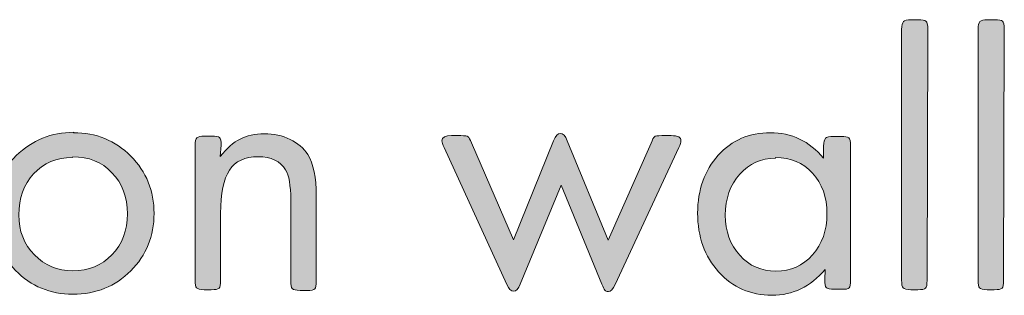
# Model space of a CAD drawing. Header units: inches. Extents: x -2076 to 2647, y -1805 to 2585.
# Tile 4 of 24: x -1341 to -1106, y -493 to -427. Entities that reach past the tile are written whole.
import ezdxf

# ---------------------------------------------------------------- set-up
doc = ezdxf.new("R2010")
doc.units = ezdxf.units.IN
doc.header["$MEASUREMENT"] = 0

# ---------------------------------------------------------------- blocks, each defined once
blk = doc.blocks.new('block 417')
at = {"true_color": 0xffffff}
h = blk.add_hatch(color=7, dxfattribs=at)
h.dxf.hatch_style = 2
edge = h.paths.add_edge_path()
edge.add_spline(control_points=[(-1124.44, -489.16), (-1124.44, -490.13), (-1124.52, -490.74), (-1124.79, -491.01), (-1125.05, -491.27), (-1125.67, -491.36), (-1126.64, -491.36), (-1126.64, -491.36), (-1128.32, -491.36), (-1128.32, -491.36), (-1129.29, -491.36), (-1129.9, -491.18), (-1130.17, -490.92), (-1130.43, -490.66), (-1130.52, -490.04), (-1130.52, -489.07), (-1130.52, -489.07), (-1130.52, -429.36), (-1130.52, -429.36), (-1130.52, -428.39), (-1130.34, -427.77), (-1130.08, -427.51), (-1129.82, -427.24), (-1129.2, -427.07), (-1128.23, -427.07), (-1128.23, -427.07), (-1126.55, -427.07), (-1126.55, -427.07), (-1125.58, -427.07), (-1124.96, -427.16), (-1124.7, -427.42), (-1124.44, -427.68), (-1124.26, -428.3), (-1124.26, -429.27), (-1124.26, -429.27), (-1124.44, -489.16), (-1124.44, -489.16)], knot_values=[0, 0, 0, 0, 1, 1, 1, 2, 2, 2, 3, 3, 3, 4, 4, 4, 5, 5, 5, 6, 6, 6, 7, 7, 7, 8, 8, 8, 9, 9, 9, 10, 10, 10, 11, 11, 11, 12, 12, 12, 12], degree=3, periodic=1)
h = blk.add_hatch(color=7, dxfattribs=at)
h.dxf.hatch_style = 2
edge = h.paths.add_edge_path()
edge.add_spline(control_points=[(-1106.18, -489.16), (-1106.18, -490.13), (-1106.27, -490.74), (-1106.53, -491.01), (-1106.8, -491.27), (-1107.42, -491.36), (-1108.39, -491.36), (-1108.39, -491.36), (-1110.06, -491.36), (-1110.06, -491.36), (-1111.03, -491.36), (-1111.65, -491.18), (-1111.91, -490.92), (-1112.18, -490.66), (-1112.27, -490.04), (-1112.27, -489.07), (-1112.27, -489.07), (-1112.27, -429.36), (-1112.27, -429.36), (-1112.27, -428.39), (-1112.09, -427.77), (-1111.83, -427.51), (-1111.56, -427.24), (-1110.94, -427.07), (-1109.97, -427.07), (-1109.97, -427.07), (-1108.3, -427.07), (-1108.3, -427.07), (-1107.33, -427.07), (-1106.71, -427.16), (-1106.45, -427.42), (-1106.18, -427.68), (-1106, -428.3), (-1106, -429.27), (-1106, -429.27), (-1106.18, -489.16), (-1106.18, -489.16)], knot_values=[0, 0, 0, 0, 1, 1, 1, 2, 2, 2, 3, 3, 3, 4, 4, 4, 5, 5, 5, 6, 6, 6, 7, 7, 7, 8, 8, 8, 9, 9, 9, 10, 10, 10, 11, 11, 11, 12, 12, 12, 12], degree=3, periodic=1)
h = blk.add_hatch(color=7, dxfattribs=at)
h.dxf.hatch_style = 2
edge = h.paths.add_edge_path()
edge.add_spline(control_points=[(-1328.16, -453.97), (-1322.78, -453.97), (-1318.2, -455.82), (-1314.49, -459.52), (-1310.79, -463.23), (-1308.94, -467.81), (-1308.94, -473.19), (-1308.94, -478.57), (-1310.79, -483.16), (-1314.49, -486.86), (-1318.2, -490.57), (-1322.78, -492.42), (-1328.34, -492.42), (-1333.72, -492.42), (-1338.31, -490.57), (-1342.01, -486.77), (-1345.71, -482.98), (-1347.57, -478.31), (-1347.57, -472.75), (-1347.57, -467.55), (-1345.63, -463.14), (-1341.83, -459.43), (-1338.04, -455.73), (-1333.46, -453.88), (-1328.08, -453.88), (-1328.08, -453.88), (-1328.16, -453.97), (-1328.16, -453.97)], knot_values=[0, 0, 0, 0, 1, 1, 1, 2, 2, 2, 3, 3, 3, 4, 4, 4, 5, 5, 5, 6, 6, 6, 7, 7, 7, 8, 8, 8, 9, 9, 9, 9], degree=3, periodic=1)
edge = h.paths.add_edge_path()
edge.add_spline(control_points=[(-1328.43, -459.88), (-1332.22, -459.88), (-1335.31, -461.2), (-1337.69, -463.76), (-1340.07, -466.31), (-1341.22, -469.58), (-1341.22, -473.55), (-1341.22, -477.34), (-1339.98, -480.51), (-1337.51, -483.07), (-1335.04, -485.63), (-1331.96, -486.86), (-1328.34, -486.86), (-1324.55, -486.86), (-1321.46, -485.63), (-1318.99, -483.07), (-1316.52, -480.51), (-1315.29, -477.25), (-1315.29, -473.28), (-1315.29, -469.31), (-1316.52, -466.05), (-1318.99, -463.49), (-1321.46, -460.93), (-1324.55, -459.7), (-1328.34, -459.7), (-1328.34, -459.7), (-1328.43, -459.88), (-1328.43, -459.88)], knot_values=[0, 0, 0, 0, 1, 1, 1, 2, 2, 2, 3, 3, 3, 4, 4, 4, 5, 5, 5, 6, 6, 6, 7, 7, 7, 8, 8, 8, 9, 9, 9, 9], degree=3, periodic=1)
h = blk.add_hatch(color=7, dxfattribs=at)
h.dxf.hatch_style = 2
edge = h.paths.add_edge_path()
edge.add_spline(control_points=[(-1293.15, -459.61), (-1291.56, -457.67), (-1289.98, -456.26), (-1288.39, -455.47), (-1286.8, -454.67), (-1284.86, -454.23), (-1282.57, -454.23), (-1280.36, -454.23), (-1278.33, -454.67), (-1276.48, -455.55), (-1274.63, -456.44), (-1273.22, -457.67), (-1272.25, -459.17), (-1270.93, -461.37), (-1270.22, -464.64), (-1270.22, -468.96), (-1270.22, -468.96), (-1270.22, -489.33), (-1270.22, -489.33), (-1270.22, -490.3), (-1270.31, -490.92), (-1270.57, -491.18), (-1270.84, -491.45), (-1271.45, -491.54), (-1272.42, -491.54), (-1272.42, -491.54), (-1274.1, -491.54), (-1274.1, -491.54), (-1275.07, -491.54), (-1275.69, -491.36), (-1275.95, -491.1), (-1276.22, -490.83), (-1276.31, -490.21), (-1276.31, -489.24), (-1276.31, -489.24), (-1276.31, -469.93), (-1276.31, -469.93), (-1276.31, -466.49), (-1276.75, -464.11), (-1277.54, -462.79), (-1278.77, -460.76), (-1280.98, -459.7), (-1284.07, -459.7), (-1287.24, -459.7), (-1289.53, -460.76), (-1290.95, -462.87), (-1292.36, -464.99), (-1293.06, -468.43), (-1293.06, -473.19), (-1293.06, -473.19), (-1293.06, -489.16), (-1293.06, -489.16), (-1293.06, -490.13), (-1293.15, -490.74), (-1293.42, -491.01), (-1293.68, -491.27), (-1294.3, -491.36), (-1295.27, -491.36), (-1295.27, -491.36), (-1296.94, -491.36), (-1296.94, -491.36), (-1297.91, -491.36), (-1298.53, -491.18), (-1298.79, -490.92), (-1299.06, -490.66), (-1299.15, -490.04), (-1299.15, -489.07), (-1299.15, -489.07), (-1299.15, -457.05), (-1299.15, -457.05), (-1299.15, -456.08), (-1298.97, -455.47), (-1298.71, -455.2), (-1298.44, -454.94), (-1297.82, -454.76), (-1296.85, -454.76), (-1296.85, -454.76), (-1295.18, -454.76), (-1295.18, -454.76), (-1294.21, -454.76), (-1293.59, -454.85), (-1293.33, -455.11), (-1293.06, -455.38), (-1292.89, -455.99), (-1292.89, -456.97), (-1292.89, -456.97), (-1293.15, -459.61), (-1293.15, -459.61)], knot_values=[0, 0, 0, 0, 1, 1, 1, 2, 2, 2, 3, 3, 3, 4, 4, 4, 5, 5, 5, 6, 6, 6, 7, 7, 7, 8, 8, 8, 9, 9, 9, 10, 10, 10, 11, 11, 11, 12, 12, 12, 13, 13, 13, 14, 14, 14, 15, 15, 15, 16, 16, 16, 17, 17, 17, 18, 18, 18, 19, 19, 19, 20, 20, 20, 21, 21, 21, 22, 22, 22, 23, 23, 23, 24, 24, 24, 25, 25, 25, 26, 26, 26, 27, 27, 27, 28, 28, 28, 29, 29, 29, 29], degree=3, periodic=1)
h = blk.add_hatch(color=7, dxfattribs=at)
h.dxf.hatch_style = 2
edge = h.paths.add_edge_path()
edge.add_spline(control_points=[(-1213.6, -455.91), (-1213.07, -454.76), (-1212.54, -454.14), (-1212.01, -454.14), (-1211.31, -454.14), (-1210.78, -454.76), (-1210.34, -455.91), (-1210.34, -455.91), (-1200.55, -479.54), (-1200.55, -479.54), (-1200.55, -479.54), (-1190.32, -456.44), (-1190.32, -456.44), (-1189.96, -455.64), (-1189.7, -455.11), (-1189.52, -454.94), (-1189.35, -454.76), (-1188.73, -454.67), (-1187.76, -454.67), (-1187.76, -454.67), (-1185.55, -454.67), (-1185.55, -454.67), (-1183.88, -454.67), (-1183.08, -455.11), (-1183.17, -455.91), (-1183.17, -456.26), (-1183.35, -456.79), (-1183.7, -457.49), (-1183.7, -457.49), (-1198.87, -490.13), (-1198.87, -490.13), (-1199.4, -491.27), (-1199.93, -491.8), (-1200.46, -491.8), (-1200.9, -491.8), (-1201.16, -491.71), (-1201.34, -491.45), (-1201.52, -491.18), (-1201.78, -490.74), (-1202.05, -490.04), (-1202.05, -490.04), (-1211.75, -466.49), (-1211.75, -466.49), (-1211.75, -466.49), (-1221.54, -490.04), (-1221.54, -490.04), (-1221.98, -491.18), (-1222.51, -491.71), (-1223.12, -491.71), (-1223.74, -491.71), (-1224.27, -491.18), (-1224.71, -490.13), (-1224.71, -490.13), (-1239.71, -457.49), (-1239.71, -457.49), (-1240.06, -456.79), (-1240.23, -456.26), (-1240.23, -455.91), (-1240.23, -455.11), (-1239.44, -454.67), (-1237.94, -454.67), (-1237.94, -454.67), (-1235.74, -454.67), (-1235.74, -454.67), (-1234.77, -454.67), (-1234.15, -454.76), (-1233.97, -454.94), (-1233.8, -455.11), (-1233.53, -455.55), (-1233.18, -456.35), (-1233.18, -456.35), (-1223.12, -479.45), (-1223.12, -479.45), (-1223.12, -479.45), (-1213.6, -455.91), (-1213.6, -455.91)], knot_values=[0, 0, 0, 0, 1, 1, 1, 2, 2, 2, 3, 3, 3, 4, 4, 4, 5, 5, 5, 6, 6, 6, 7, 7, 7, 8, 8, 8, 9, 9, 9, 10, 10, 10, 11, 11, 11, 12, 12, 12, 13, 13, 13, 14, 14, 14, 15, 15, 15, 16, 16, 16, 17, 17, 17, 18, 18, 18, 19, 19, 19, 20, 20, 20, 21, 21, 21, 22, 22, 22, 23, 23, 23, 24, 24, 24, 25, 25, 25, 25], degree=3, periodic=1)
h = blk.add_hatch(color=7, dxfattribs=at)
h.dxf.hatch_style = 2
edge = h.paths.add_edge_path()
edge.add_spline(control_points=[(-1148.78, -486.51), (-1152.22, -490.66), (-1156.45, -492.68), (-1161.48, -492.68), (-1166.59, -492.68), (-1170.82, -490.83), (-1174.18, -487.13), (-1177.53, -483.42), (-1179.2, -478.75), (-1179.2, -473.1), (-1179.2, -467.55), (-1177.53, -462.96), (-1174.26, -459.35), (-1171, -455.73), (-1166.86, -453.97), (-1161.83, -453.97), (-1156.8, -453.97), (-1152.57, -455.99), (-1149.13, -460.05), (-1149.13, -460.05), (-1149.13, -457.14), (-1149.13, -457.14), (-1149.13, -456.17), (-1148.95, -455.55), (-1148.69, -455.29), (-1148.42, -455.02), (-1147.72, -454.85), (-1146.66, -454.85), (-1146.66, -454.85), (-1144.98, -454.85), (-1144.98, -454.85), (-1144.01, -454.85), (-1143.4, -454.94), (-1143.13, -455.2), (-1142.87, -455.47), (-1142.69, -456.08), (-1142.69, -457.05), (-1142.69, -457.05), (-1142.69, -489.07), (-1142.69, -489.07), (-1142.69, -490.04), (-1142.78, -490.66), (-1143.04, -490.92), (-1143.31, -491.18), (-1143.93, -491.27), (-1144.9, -491.27), (-1144.9, -491.27), (-1146.57, -491.27), (-1146.57, -491.27), (-1147.63, -491.27), (-1148.25, -491.1), (-1148.51, -490.83), (-1148.78, -490.57), (-1148.86, -489.95), (-1148.86, -488.98), (-1148.86, -488.98), (-1148.78, -486.51), (-1148.78, -486.51)], knot_values=[0, 0, 0, 0, 1, 1, 1, 2, 2, 2, 3, 3, 3, 4, 4, 4, 5, 5, 5, 6, 6, 6, 7, 7, 7, 8, 8, 8, 9, 9, 9, 10, 10, 10, 11, 11, 11, 12, 12, 12, 13, 13, 13, 14, 14, 14, 15, 15, 15, 16, 16, 16, 17, 17, 17, 18, 18, 18, 19, 19, 19, 19], degree=3, periodic=1)
edge = h.paths.add_edge_path()
edge.add_spline(control_points=[(-1160.59, -460.05), (-1164.03, -460.05), (-1166.86, -461.29), (-1169.15, -463.84), (-1171.44, -466.4), (-1172.59, -469.67), (-1172.59, -473.63), (-1172.59, -477.43), (-1171.44, -480.6), (-1169.15, -483.16), (-1166.86, -485.72), (-1163.95, -486.95), (-1160.51, -486.95), (-1156.98, -486.95), (-1154.07, -485.63), (-1151.77, -483.07), (-1149.48, -480.51), (-1148.34, -477.25), (-1148.34, -473.28), (-1148.34, -469.31), (-1149.48, -466.05), (-1151.77, -463.58), (-1154.07, -461.11), (-1156.98, -459.88), (-1160.59, -459.88), (-1160.59, -459.88), (-1160.59, -460.05), (-1160.59, -460.05)], knot_values=[0, 0, 0, 0, 1, 1, 1, 2, 2, 2, 3, 3, 3, 4, 4, 4, 5, 5, 5, 6, 6, 6, 7, 7, 7, 8, 8, 8, 9, 9, 9, 9], degree=3, periodic=1)
at = {"lineweight": 0}
for points, knots in [([(-1124.44, -489.16), (-1124.44, -490.13), (-1124.52, -490.74), (-1124.79, -491.01), (-1125.05, -491.27), (-1125.67, -491.36), (-1126.64, -491.36), (-1126.64, -491.36), (-1128.32, -491.36), (-1128.32, -491.36), (-1129.29, -491.36), (-1129.9, -491.18), (-1130.17, -490.92), (-1130.43, -490.66), (-1130.52, -490.04), (-1130.52, -489.07), (-1130.52, -489.07), (-1130.52, -429.36), (-1130.52, -429.36), (-1130.52, -428.39), (-1130.34, -427.77), (-1130.08, -427.51), (-1129.82, -427.24), (-1129.2, -427.07), (-1128.23, -427.07), (-1128.23, -427.07), (-1126.55, -427.07), (-1126.55, -427.07), (-1125.58, -427.07), (-1124.96, -427.16), (-1124.7, -427.42), (-1124.44, -427.68), (-1124.26, -428.3), (-1124.26, -429.27), (-1124.26, -429.27), (-1124.44, -489.16), (-1124.44, -489.16)], [0, 0, 0, 0, 1, 1, 1, 2, 2, 2, 3, 3, 3, 4, 4, 4, 5, 5, 5, 6, 6, 6, 7, 7, 7, 8, 8, 8, 9, 9, 9, 10, 10, 10, 11, 11, 11, 12, 12, 12, 12]), ([(-1106.18, -489.16), (-1106.18, -490.13), (-1106.27, -490.74), (-1106.53, -491.01), (-1106.8, -491.27), (-1107.42, -491.36), (-1108.39, -491.36), (-1108.39, -491.36), (-1110.06, -491.36), (-1110.06, -491.36), (-1111.03, -491.36), (-1111.65, -491.18), (-1111.91, -490.92), (-1112.18, -490.66), (-1112.27, -490.04), (-1112.27, -489.07), (-1112.27, -489.07), (-1112.27, -429.36), (-1112.27, -429.36), (-1112.27, -428.39), (-1112.09, -427.77), (-1111.83, -427.51), (-1111.56, -427.24), (-1110.94, -427.07), (-1109.97, -427.07), (-1109.97, -427.07), (-1108.3, -427.07), (-1108.3, -427.07), (-1107.33, -427.07), (-1106.71, -427.16), (-1106.45, -427.42), (-1106.18, -427.68), (-1106, -428.3), (-1106, -429.27), (-1106, -429.27), (-1106.18, -489.16), (-1106.18, -489.16)], [0, 0, 0, 0, 1, 1, 1, 2, 2, 2, 3, 3, 3, 4, 4, 4, 5, 5, 5, 6, 6, 6, 7, 7, 7, 8, 8, 8, 9, 9, 9, 10, 10, 10, 11, 11, 11, 12, 12, 12, 12]), ([(-1328.16, -453.97), (-1322.78, -453.97), (-1318.2, -455.82), (-1314.49, -459.52), (-1310.79, -463.23), (-1308.94, -467.81), (-1308.94, -473.19), (-1308.94, -478.57), (-1310.79, -483.16), (-1314.49, -486.86), (-1318.2, -490.57), (-1322.78, -492.42), (-1328.34, -492.42), (-1333.72, -492.42), (-1338.31, -490.57), (-1342.01, -486.77), (-1345.71, -482.98), (-1347.57, -478.31), (-1347.57, -472.75), (-1347.57, -467.55), (-1345.63, -463.14), (-1341.83, -459.43), (-1338.04, -455.73), (-1333.46, -453.88), (-1328.08, -453.88), (-1328.08, -453.88), (-1328.16, -453.97), (-1328.16, -453.97)], [0, 0, 0, 0, 1, 1, 1, 2, 2, 2, 3, 3, 3, 4, 4, 4, 5, 5, 5, 6, 6, 6, 7, 7, 7, 8, 8, 8, 9, 9, 9, 9]), ([(-1293.15, -459.61), (-1291.56, -457.67), (-1289.98, -456.26), (-1288.39, -455.47), (-1286.8, -454.67), (-1284.86, -454.23), (-1282.57, -454.23), (-1280.36, -454.23), (-1278.33, -454.67), (-1276.48, -455.55), (-1274.63, -456.44), (-1273.22, -457.67), (-1272.25, -459.17), (-1270.93, -461.37), (-1270.22, -464.64), (-1270.22, -468.96), (-1270.22, -468.96), (-1270.22, -489.33), (-1270.22, -489.33), (-1270.22, -490.3), (-1270.31, -490.92), (-1270.57, -491.18), (-1270.84, -491.45), (-1271.45, -491.54), (-1272.42, -491.54), (-1272.42, -491.54), (-1274.1, -491.54), (-1274.1, -491.54), (-1275.07, -491.54), (-1275.69, -491.36), (-1275.95, -491.1), (-1276.22, -490.83), (-1276.31, -490.21), (-1276.31, -489.24), (-1276.31, -489.24), (-1276.31, -469.93), (-1276.31, -469.93), (-1276.31, -466.49), (-1276.75, -464.11), (-1277.54, -462.79), (-1278.77, -460.76), (-1280.98, -459.7), (-1284.07, -459.7), (-1287.24, -459.7), (-1289.53, -460.76), (-1290.95, -462.87), (-1292.36, -464.99), (-1293.06, -468.43), (-1293.06, -473.19), (-1293.06, -473.19), (-1293.06, -489.16), (-1293.06, -489.16), (-1293.06, -490.13), (-1293.15, -490.74), (-1293.42, -491.01), (-1293.68, -491.27), (-1294.3, -491.36), (-1295.27, -491.36), (-1295.27, -491.36), (-1296.94, -491.36), (-1296.94, -491.36), (-1297.91, -491.36), (-1298.53, -491.18), (-1298.79, -490.92), (-1299.06, -490.66), (-1299.15, -490.04), (-1299.15, -489.07), (-1299.15, -489.07), (-1299.15, -457.05), (-1299.15, -457.05), (-1299.15, -456.08), (-1298.97, -455.47), (-1298.71, -455.2), (-1298.44, -454.94), (-1297.82, -454.76), (-1296.85, -454.76), (-1296.85, -454.76), (-1295.18, -454.76), (-1295.18, -454.76), (-1294.21, -454.76), (-1293.59, -454.85), (-1293.33, -455.11), (-1293.06, -455.38), (-1292.89, -455.99), (-1292.89, -456.97), (-1292.89, -456.97), (-1293.15, -459.61), (-1293.15, -459.61)], [0, 0, 0, 0, 1, 1, 1, 2, 2, 2, 3, 3, 3, 4, 4, 4, 5, 5, 5, 6, 6, 6, 7, 7, 7, 8, 8, 8, 9, 9, 9, 10, 10, 10, 11, 11, 11, 12, 12, 12, 13, 13, 13, 14, 14, 14, 15, 15, 15, 16, 16, 16, 17, 17, 17, 18, 18, 18, 19, 19, 19, 20, 20, 20, 21, 21, 21, 22, 22, 22, 23, 23, 23, 24, 24, 24, 25, 25, 25, 26, 26, 26, 27, 27, 27, 28, 28, 28, 29, 29, 29, 29]), ([(-1213.6, -455.91), (-1213.07, -454.76), (-1212.54, -454.14), (-1212.01, -454.14), (-1211.31, -454.14), (-1210.78, -454.76), (-1210.34, -455.91), (-1210.34, -455.91), (-1200.55, -479.54), (-1200.55, -479.54), (-1200.55, -479.54), (-1190.32, -456.44), (-1190.32, -456.44), (-1189.96, -455.64), (-1189.7, -455.11), (-1189.52, -454.94), (-1189.35, -454.76), (-1188.73, -454.67), (-1187.76, -454.67), (-1187.76, -454.67), (-1185.55, -454.67), (-1185.55, -454.67), (-1183.88, -454.67), (-1183.08, -455.11), (-1183.17, -455.91), (-1183.17, -456.26), (-1183.35, -456.79), (-1183.7, -457.49), (-1183.7, -457.49), (-1198.87, -490.13), (-1198.87, -490.13), (-1199.4, -491.27), (-1199.93, -491.8), (-1200.46, -491.8), (-1200.9, -491.8), (-1201.16, -491.71), (-1201.34, -491.45), (-1201.52, -491.18), (-1201.78, -490.74), (-1202.05, -490.04), (-1202.05, -490.04), (-1211.75, -466.49), (-1211.75, -466.49), (-1211.75, -466.49), (-1221.54, -490.04), (-1221.54, -490.04), (-1221.98, -491.18), (-1222.51, -491.71), (-1223.12, -491.71), (-1223.74, -491.71), (-1224.27, -491.18), (-1224.71, -490.13), (-1224.71, -490.13), (-1239.71, -457.49), (-1239.71, -457.49), (-1240.06, -456.79), (-1240.23, -456.26), (-1240.23, -455.91), (-1240.23, -455.11), (-1239.44, -454.67), (-1237.94, -454.67), (-1237.94, -454.67), (-1235.74, -454.67), (-1235.74, -454.67), (-1234.77, -454.67), (-1234.15, -454.76), (-1233.97, -454.94), (-1233.8, -455.11), (-1233.53, -455.55), (-1233.18, -456.35), (-1233.18, -456.35), (-1223.12, -479.45), (-1223.12, -479.45), (-1223.12, -479.45), (-1213.6, -455.91), (-1213.6, -455.91)], [0, 0, 0, 0, 1, 1, 1, 2, 2, 2, 3, 3, 3, 4, 4, 4, 5, 5, 5, 6, 6, 6, 7, 7, 7, 8, 8, 8, 9, 9, 9, 10, 10, 10, 11, 11, 11, 12, 12, 12, 13, 13, 13, 14, 14, 14, 15, 15, 15, 16, 16, 16, 17, 17, 17, 18, 18, 18, 19, 19, 19, 20, 20, 20, 21, 21, 21, 22, 22, 22, 23, 23, 23, 24, 24, 24, 25, 25, 25, 25]), ([(-1148.78, -486.51), (-1152.22, -490.66), (-1156.45, -492.68), (-1161.48, -492.68), (-1166.59, -492.68), (-1170.82, -490.83), (-1174.18, -487.13), (-1177.53, -483.42), (-1179.2, -478.75), (-1179.2, -473.1), (-1179.2, -467.55), (-1177.53, -462.96), (-1174.26, -459.35), (-1171, -455.73), (-1166.86, -453.97), (-1161.83, -453.97), (-1156.8, -453.97), (-1152.57, -455.99), (-1149.13, -460.05), (-1149.13, -460.05), (-1149.13, -457.14), (-1149.13, -457.14), (-1149.13, -456.17), (-1148.95, -455.55), (-1148.69, -455.29), (-1148.42, -455.02), (-1147.72, -454.85), (-1146.66, -454.85), (-1146.66, -454.85), (-1144.98, -454.85), (-1144.98, -454.85), (-1144.01, -454.85), (-1143.4, -454.94), (-1143.13, -455.2), (-1142.87, -455.47), (-1142.69, -456.08), (-1142.69, -457.05), (-1142.69, -457.05), (-1142.69, -489.07), (-1142.69, -489.07), (-1142.69, -490.04), (-1142.78, -490.66), (-1143.04, -490.92), (-1143.31, -491.18), (-1143.93, -491.27), (-1144.9, -491.27), (-1144.9, -491.27), (-1146.57, -491.27), (-1146.57, -491.27), (-1147.63, -491.27), (-1148.25, -491.1), (-1148.51, -490.83), (-1148.78, -490.57), (-1148.86, -489.95), (-1148.86, -488.98), (-1148.86, -488.98), (-1148.78, -486.51), (-1148.78, -486.51)], [0, 0, 0, 0, 1, 1, 1, 2, 2, 2, 3, 3, 3, 4, 4, 4, 5, 5, 5, 6, 6, 6, 7, 7, 7, 8, 8, 8, 9, 9, 9, 10, 10, 10, 11, 11, 11, 12, 12, 12, 13, 13, 13, 14, 14, 14, 15, 15, 15, 16, 16, 16, 17, 17, 17, 18, 18, 18, 19, 19, 19, 19]), ([(-1328.43, -459.88), (-1332.22, -459.88), (-1335.31, -461.2), (-1337.69, -463.76), (-1340.07, -466.31), (-1341.22, -469.58), (-1341.22, -473.55), (-1341.22, -477.34), (-1339.98, -480.51), (-1337.51, -483.07), (-1335.04, -485.63), (-1331.96, -486.86), (-1328.34, -486.86), (-1324.55, -486.86), (-1321.46, -485.63), (-1318.99, -483.07), (-1316.52, -480.51), (-1315.29, -477.25), (-1315.29, -473.28), (-1315.29, -469.31), (-1316.52, -466.05), (-1318.99, -463.49), (-1321.46, -460.93), (-1324.55, -459.7), (-1328.34, -459.7), (-1328.34, -459.7), (-1328.43, -459.88), (-1328.43, -459.88)], [0, 0, 0, 0, 1, 1, 1, 2, 2, 2, 3, 3, 3, 4, 4, 4, 5, 5, 5, 6, 6, 6, 7, 7, 7, 8, 8, 8, 9, 9, 9, 9]), ([(-1160.59, -460.05), (-1164.03, -460.05), (-1166.86, -461.29), (-1169.15, -463.84), (-1171.44, -466.4), (-1172.59, -469.67), (-1172.59, -473.63), (-1172.59, -477.43), (-1171.44, -480.6), (-1169.15, -483.16), (-1166.86, -485.72), (-1163.95, -486.95), (-1160.51, -486.95), (-1156.98, -486.95), (-1154.07, -485.63), (-1151.77, -483.07), (-1149.48, -480.51), (-1148.34, -477.25), (-1148.34, -473.28), (-1148.34, -469.31), (-1149.48, -466.05), (-1151.77, -463.58), (-1154.07, -461.11), (-1156.98, -459.88), (-1160.59, -459.88), (-1160.59, -459.88), (-1160.59, -460.05), (-1160.59, -460.05)], [0, 0, 0, 0, 1, 1, 1, 2, 2, 2, 3, 3, 3, 4, 4, 4, 5, 5, 5, 6, 6, 6, 7, 7, 7, 8, 8, 8, 9, 9, 9, 9])]:
    blk.add_open_spline(points, degree=3, knots=knots, dxfattribs=at)

msp = doc.modelspace()

# ---------------------------------------------------------------- block references
msp.add_blockref('block 417', (0, 0))

doc.saveas('drawing.dxf')
